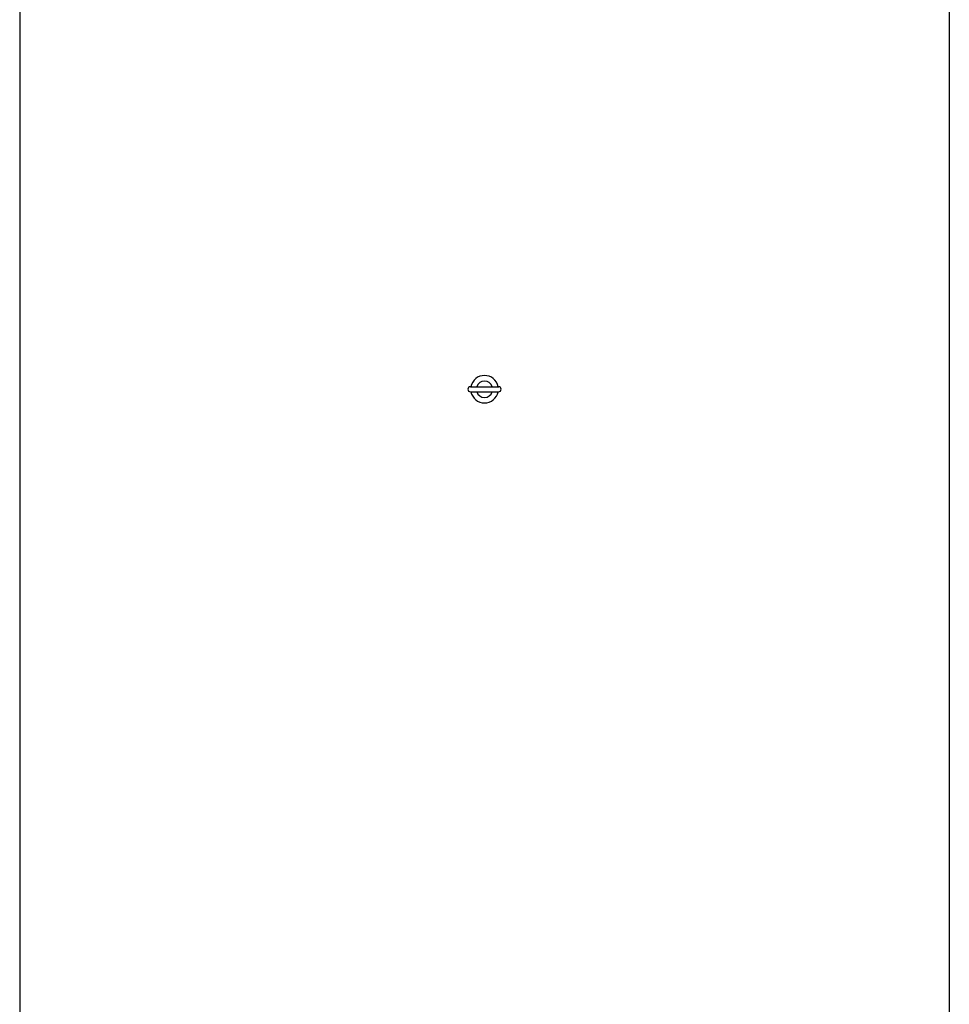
# Model space of a CAD drawing. Header units: millimetres. Extents: x 0 to 297, y 0 to 210.
# Tile 4 of 27: x 140 to 158, y 101 to 120. Entities that reach past the tile are written whole.
import ezdxf

# ---------------------------------------------------------------- set-up
doc = ezdxf.new("R2010")
doc.units = ezdxf.units.MM
doc.header["$LTSCALE"] = 16.335
doc.layers.get('0').update_dxf_attribs({"linetype": 'CONTINUOUS'})
doc.layers.add('AXES_REF', color=7, linetype='CONTINUOUS')

msp = doc.modelspace()

# ---------------------------------------------------------------- linework, layer by layer
at = {"color": 7, "linetype": 'Continuous'}
for p, q in [((148.939, 112.994), (149.503, 112.994)), ((148.939, 112.894), (149.502, 112.894))]:
    msp.add_line(p, q, dxfattribs=at)
for centre, radius, start, end in [((149.221, 112.944), 0.274, 10.5151, 169.4849), ((148.939, 112.944), 0.05, 90, 270), ((149.221, 112.944), 0.163, 17.8806, 162.1194), ((149.503, 112.944), 0.05, 270, 90), ((149.221, 112.944), 0.274, 190.5151, 349.4849), ((149.221, 112.944), 0.163, 197.8806, 342.1194)]:
    msp.add_arc(centre, radius, start, end, dxfattribs=at)
at = {"layer": 'AXES_REF', "color": 7, "linetype": 'Continuous'}
for p, q in [((139.965, 138.544), (139.965, 94.544)), ((158.477, 138.544), (158.477, 94.544))]:
    msp.add_line(p, q, dxfattribs=at)

doc.saveas('drawing.dxf')
